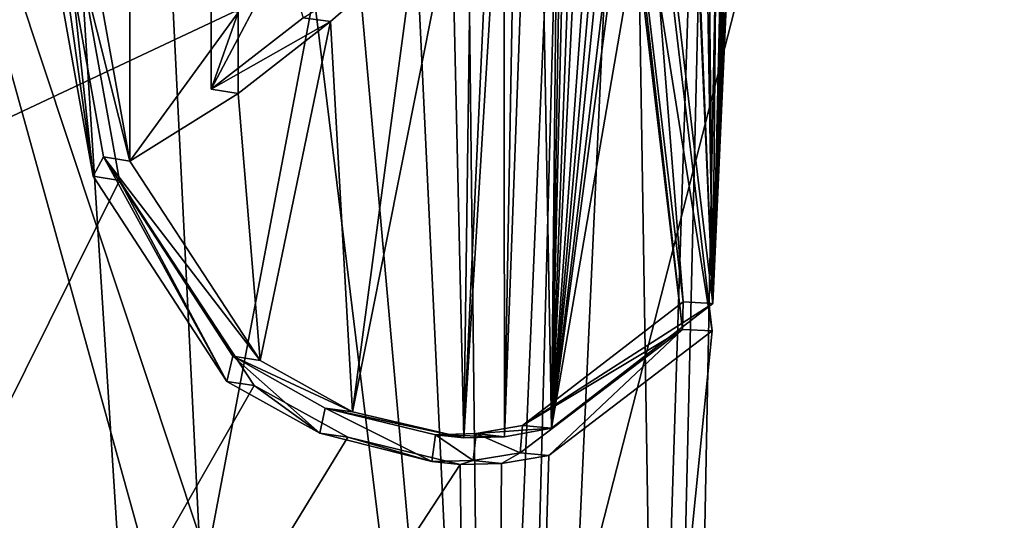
# Model space of a CAD drawing. Header units: millimetres. Extents: x -128 to 128, y 0 to 228.
# Tile 220 of 233: x 6.508 to 7.828, y 196.296 to 196.968. Entities that reach past the tile are written whole.
import ezdxf

# ---------------------------------------------------------------- set-up
doc = ezdxf.new("R2010")
doc.units = ezdxf.units.MM
doc.header["$LTSCALE"] = 65.185185
for name, color, linetype in [('101', 7, 'CONTINUOUS'), ('106', 7, 'CONTINUOUS'), ('111', 7, 'CONTINUOUS'), ('121', 7, 'CONTINUOUS'), ('130', 7, 'CONTINUOUS'), ('131', 7, 'CONTINUOUS'), ('137', 7, 'CONTINUOUS'), ('138', 7, 'CONTINUOUS'), ('139', 7, 'CONTINUOUS'), ('140', 7, 'CONTINUOUS'), ('226', 7, 'CONTINUOUS'), ('2294', 7, 'CONTINUOUS'), ('2295', 7, 'CONTINUOUS'), ('2296', 7, 'CONTINUOUS'), ('239', 7, 'CONTINUOUS'), ('245', 7, 'CONTINUOUS'), ('250', 7, 'CONTINUOUS'), ('252', 7, 'CONTINUOUS'), ('255', 7, 'CONTINUOUS'), ('98', 7, 'CONTINUOUS')]:
    doc.layers.add(name, color=color, linetype=linetype)

msp = doc.modelspace()

# ---------------------------------------------------------------- linework, layer by layer
at = {"layer": '101', "linetype": 'CONTINUOUS'}
for points in [[(4.4084, 188.5, -6.0676), (7.1329, 188.5, -2.3176), (6.4952, 201.4156, -1.1809), (4.4084, 188.5, -6.0676)], [(6.4952, 201.4156, -1.1809), (7.1329, 188.5, -2.3176), (7.5, 199.9805, 2.2836), (6.4952, 201.4156, -1.1809)], [(7.5, 199.9805, 2.2836), (7.1329, 188.5, 2.3176), (6.4952, 198.5454, 5.7482), (7.5, 199.9805, 2.2836)], [(7.1329, 188.5, -2.3176), (7.1329, 188.5, 2.3176), (7.5, 199.9805, 2.2836), (7.1329, 188.5, -2.3176)], [(7.1329, 188.5, 2.3176), (4.4084, 188.5, 6.0676), (6.4952, 198.5454, 5.7482), (7.1329, 188.5, 2.3176)]]:
    msp.add_3dface(points, dxfattribs=at)
at = {"layer": '106', "linetype": 'CONTINUOUS'}
for points in [[(4.5, 203.7319, 119.2328), (7.7942, 205.9916, 121.6298), (5.2901, 196.2703, 124.4234), (4.5, 203.7319, 119.2328)], [(5.2901, 196.2703, 124.4234), (7.7942, 205.9916, 121.6298), (8.5595, 197.8094, 128.652), (5.2901, 196.2703, 124.4234)]]:
    msp.add_3dface(points, dxfattribs=at)
at = {"layer": '111', "linetype": 'CONTINUOUS'}
for points in [[(5.2901, 201.2509, 138.1075), (5.2898, 190.9904, 141.8422), (8.5597, 189.451, 137.6128), (5.2901, 201.2509, 138.1075)], [(8.5595, 199.7118, 133.8789), (5.2901, 201.2509, 138.1075), (8.5597, 189.451, 137.6128), (8.5595, 199.7118, 133.8789)], [(5.2901, 196.2703, 124.4234), (8.5595, 197.8094, 128.652), (5.2898, 186.0096, 128.1578), (5.2901, 196.2703, 124.4234)], [(8.5595, 197.8094, 128.652), (8.5597, 187.549, 132.3872), (5.2898, 186.0096, 128.1578), (8.5595, 197.8094, 128.652)]]:
    msp.add_3dface(points, dxfattribs=at)
at = {"layer": '121', "linetype": 'CONTINUOUS'}
for points in [[(4.3895, 204.7799, 135.8716), (7.2352, 203.5454, 132.4798), (4.5553, 196.3349, 138.8206), (4.3895, 204.7799, 135.8716)], [(4.5553, 196.3349, 138.8206), (7.2352, 203.5454, 132.4798), (7.3707, 195.0096, 135.1793), (4.5553, 196.3349, 138.8206)], [(7.2352, 203.5454, 132.4798), (7.5359, 201.9767, 128.1699), (7.3707, 195.0096, 135.1793), (7.2352, 203.5454, 132.4798)], [(7.5359, 201.9767, 128.1699), (5.1861, 200.6257, 124.458), (7.3707, 193.3714, 130.6784), (7.5359, 201.9767, 128.1699)], [(7.3707, 195.0096, 135.1793), (7.5359, 201.9767, 128.1699), (7.3707, 193.3714, 130.6784), (7.3707, 195.0096, 135.1793)], [(7.3707, 193.3714, 130.6784), (5.1861, 200.6257, 124.458), (4.5553, 192.046, 127.0371), (7.3707, 193.3714, 130.6784)]]:
    msp.add_3dface(points, dxfattribs=at)
at = {"layer": '130', "color": 9, "linetype": 'CONTINUOUS'}
for points in [[(7.2783, 197.5473, 133.4486), (7.397, 196.5523, 131.0395), (7.2805, 197.5773, 133.4269), (7.2783, 197.5473, 133.4486)], [(7.2805, 197.5773, 133.4269), (7.397, 196.5523, 131.0395), (7.3978, 196.5894, 131.0329), (7.2805, 197.5773, 133.4269)], [(6.6066, 196.7581, 128.3072), (6.5212, 197.2349, 127.9654), (6.5382, 197.2454, 127.9942), (6.6066, 196.7581, 128.3072)], [(6.6206, 196.7839, 128.3263), (6.6066, 196.7581, 128.3072), (6.5382, 197.2454, 127.9942), (6.6206, 196.7839, 128.3263)], [(6.786, 196.4827, 128.7971), (6.6066, 196.7581, 128.3072), (6.6206, 196.7839, 128.3263), (6.786, 196.4827, 128.7971)], [(6.794, 196.5163, 128.8035), (6.786, 196.4827, 128.7971), (6.6206, 196.7839, 128.3263), (6.794, 196.5163, 128.8035)], [(7.3978, 196.5894, 131.0329), (7.397, 196.5523, 131.0395), (7.1825, 196.4235, 129.9709), (7.3978, 196.5894, 131.0329)], [(7.397, 196.5523, 131.0395), (7.179, 196.387, 129.971), (7.1825, 196.4235, 129.9709), (7.397, 196.5523, 131.0395)], [(6.9108, 196.413, 129.1301), (6.786, 196.4827, 128.7971), (6.794, 196.5163, 128.8035), (6.9108, 196.413, 129.1301)], [(6.9178, 196.4469, 129.1363), (6.9108, 196.413, 129.1301), (6.794, 196.5163, 128.8035), (6.9178, 196.4469, 129.1363)], [(7.0609, 196.3754, 129.5719), (6.9108, 196.413, 129.1301), (6.9178, 196.4469, 129.1363), (7.0609, 196.3754, 129.5719)], [(7.0658, 196.4112, 129.5741), (7.0609, 196.3754, 129.5719), (6.9178, 196.4469, 129.1363), (7.0658, 196.4112, 129.5741)], [(7.1825, 196.4235, 129.9709), (7.179, 196.387, 129.971), (7.1202, 196.4126, 129.7514), (7.1825, 196.4235, 129.9709)], [(7.116, 196.3764, 129.7502), (7.0609, 196.3754, 129.5719), (7.0658, 196.4112, 129.5741), (7.116, 196.3764, 129.7502)], [(7.1202, 196.4126, 129.7514), (7.116, 196.3764, 129.7502), (7.0658, 196.4112, 129.5741), (7.1202, 196.4126, 129.7514)], [(7.179, 196.387, 129.971), (7.116, 196.3764, 129.7502), (7.1202, 196.4126, 129.7514), (7.179, 196.387, 129.971)]]:
    msp.add_3dface(points, dxfattribs=at)
at = {"layer": '131', "color": 9, "linetype": 'CONTINUOUS'}
for points in [[(6.5212, 197.2349, 127.9654), (6.6066, 196.7581, 128.3072), (6.5562, 197.2282, 127.9471), (6.5212, 197.2349, 127.9654)], [(6.5562, 197.2282, 127.9471), (6.6066, 196.7581, 128.3072), (6.6419, 196.7522, 128.2892), (6.5562, 197.2282, 127.9471)], [(6.6066, 196.7581, 128.3072), (6.786, 196.4827, 128.7971), (6.6419, 196.7522, 128.2892), (6.6066, 196.7581, 128.3072)], [(6.6419, 196.7522, 128.2892), (6.786, 196.4827, 128.7971), (6.8224, 196.477, 128.7815), (6.6419, 196.7522, 128.2892)]]:
    msp.add_3dface(points, dxfattribs=at)
at = {"layer": '137', "color": 9, "linetype": 'CONTINUOUS'}
for points in [[(7.2805, 197.5773, 133.4269), (7.3978, 196.5894, 131.0329), (7.3196, 197.5803, 133.4351), (7.2805, 197.5773, 133.4269)], [(7.3196, 197.5803, 133.4351), (7.3978, 196.5894, 131.0329), (7.4374, 196.5874, 131.0272), (7.3196, 197.5803, 133.4351)], [(7.3978, 196.5894, 131.0329), (7.1825, 196.4235, 129.9709), (7.4374, 196.5874, 131.0272), (7.3978, 196.5894, 131.0329)], [(7.4374, 196.5874, 131.0272), (7.1825, 196.4235, 129.9709), (7.221, 196.4198, 129.9607), (7.4374, 196.5874, 131.0272)]]:
    msp.add_3dface(points, dxfattribs=at)
at = {"layer": '138', "color": 9, "linetype": 'CONTINUOUS'}
for points in [[(7.1825, 196.4235, 129.9709), (7.1202, 196.4126, 129.7514), (7.221, 196.4198, 129.9607), (7.1825, 196.4235, 129.9709)], [(7.221, 196.4198, 129.9607), (7.1202, 196.4126, 129.7514), (7.1584, 196.4085, 129.7402), (7.221, 196.4198, 129.9607)], [(7.1202, 196.4126, 129.7514), (7.0658, 196.4112, 129.5741), (7.1584, 196.4085, 129.7402), (7.1202, 196.4126, 129.7514)], [(7.1584, 196.4085, 129.7402), (7.0658, 196.4112, 129.5741), (7.1037, 196.4068, 129.562), (7.1584, 196.4085, 129.7402)]]:
    msp.add_3dface(points, dxfattribs=at)
at = {"layer": '139', "color": 9, "linetype": 'CONTINUOUS'}
for points in [[(6.9178, 196.4469, 129.1363), (6.794, 196.5163, 128.8035), (6.9546, 196.4419, 129.1213), (6.9178, 196.4469, 129.1363)], [(6.9546, 196.4419, 129.1213), (6.794, 196.5163, 128.8035), (6.8305, 196.5106, 128.788), (6.9546, 196.4419, 129.1213)], [(7.0658, 196.4112, 129.5741), (6.9178, 196.4469, 129.1363), (7.1037, 196.4068, 129.562), (7.0658, 196.4112, 129.5741)], [(7.1037, 196.4068, 129.562), (6.9178, 196.4469, 129.1363), (6.9546, 196.4419, 129.1213), (7.1037, 196.4068, 129.562)]]:
    msp.add_3dface(points, dxfattribs=at)
at = {"layer": '140', "color": 9, "linetype": 'CONTINUOUS'}
for points in [[(4.5553, 196.3349, 138.8206), (7.3707, 195.0096, 135.1793), (4.4084, 196.4013, 138.5812), (4.5553, 196.3349, 138.8206)], [(4.4084, 196.4013, 138.5812), (7.3707, 195.0096, 135.1793), (7.1329, 195.1188, 135.0573), (4.4084, 196.4013, 138.5812)]]:
    msp.add_3dface(points, dxfattribs=at)
at = {"layer": '226', "color": 9, "linetype": 'CONTINUOUS'}
for points in [[(4.4084, 196.4013, 138.5812), (7.1329, 195.1188, 135.0573), (4.4084, 203.3316, 136.0588), (4.4084, 196.4013, 138.5812)], [(4.4084, 203.3316, 136.0588), (7.1329, 195.1188, 135.0573), (6.6422, 199.1338, 134.8361), (4.4084, 203.3316, 136.0588)], [(7.1329, 200.4636, 128.1792), (4.4084, 192.2508, 127.1778), (4.4084, 199.1811, 124.6554), (7.1329, 200.4636, 128.1792)], [(4.4084, 192.2508, 127.1778), (7.1329, 200.4636, 128.1792), (6.6422, 197.8141, 127.9034), (4.4084, 192.2508, 127.1778)], [(6.6422, 199.1338, 134.8361), (7.1329, 195.1188, 135.0573), (6.8224, 198.608, 134.6361), (6.6422, 199.1338, 134.8361)], [(6.8224, 198.608, 134.6361), (7.1329, 195.1188, 135.0573), (6.9825, 198.2756, 134.3554), (6.8224, 198.608, 134.6361)], [(7.1329, 195.1188, 135.0573), (7.0991, 198.0261, 134.1071), (6.9825, 198.2756, 134.3554), (7.1329, 195.1188, 135.0573)], [(7.0991, 198.0261, 134.1071), (7.1329, 195.1188, 135.0573), (7.2433, 197.7194, 133.7147), (7.0991, 198.0261, 134.1071)], [(6.5562, 197.2282, 127.9471), (4.4084, 192.2508, 127.1778), (6.6422, 197.8141, 127.9034), (6.5562, 197.2282, 127.9471)], [(7.1329, 195.1188, 135.0573), (7.1329, 193.5334, 130.7016), (7.2433, 197.7194, 133.7147), (7.1329, 195.1188, 135.0573)], [(7.2433, 197.7194, 133.7147), (7.1329, 193.5334, 130.7016), (7.3173, 197.5503, 133.4568), (7.2433, 197.7194, 133.7147)], [(7.3173, 197.5503, 133.4568), (7.1329, 193.5334, 130.7016), (7.4365, 196.5503, 131.0338), (7.3173, 197.5503, 133.4568)], [(6.5562, 197.2282, 127.9471), (6.6419, 196.7522, 128.2892), (4.4084, 192.2508, 127.1778), (6.5562, 197.2282, 127.9471)], [(6.6419, 196.7522, 128.2892), (6.8224, 196.477, 128.7815), (4.4084, 192.2508, 127.1778), (6.6419, 196.7522, 128.2892)], [(7.4365, 196.5503, 131.0338), (7.1329, 193.5334, 130.7016), (7.2175, 196.3833, 129.9608), (7.4365, 196.5503, 131.0338)], [(4.4084, 192.2508, 127.1778), (6.8224, 196.477, 128.7815), (6.9482, 196.4077, 129.1169), (4.4084, 192.2508, 127.1778)], [(7.0988, 196.371, 129.5598), (4.4084, 192.2508, 127.1778), (6.9482, 196.4077, 129.1169), (7.0988, 196.371, 129.5598)], [(7.2175, 196.3833, 129.9608), (7.1329, 193.5334, 130.7016), (7.1541, 196.3723, 129.7389), (7.2175, 196.3833, 129.9608)], [(7.1329, 193.5334, 130.7016), (4.4084, 192.2508, 127.1778), (7.0988, 196.371, 129.5598), (7.1329, 193.5334, 130.7016)], [(7.1541, 196.3723, 129.7389), (7.1329, 193.5334, 130.7016), (7.0988, 196.371, 129.5598), (7.1541, 196.3723, 129.7389)]]:
    msp.add_3dface(points, dxfattribs=at)
at = {"layer": '2294', "color": 9, "linetype": 'CONTINUOUS'}
for points in [[(7.2783, 197.5473, 133.4486), (7.3173, 197.5503, 133.4568), (7.4365, 196.5503, 131.0338), (7.2783, 197.5473, 133.4486)], [(7.397, 196.5523, 131.0395), (7.2783, 197.5473, 133.4486), (7.4365, 196.5503, 131.0338), (7.397, 196.5523, 131.0395)], [(7.179, 196.387, 129.971), (7.397, 196.5523, 131.0395), (7.2175, 196.3833, 129.9608), (7.179, 196.387, 129.971)], [(7.397, 196.5523, 131.0395), (7.4365, 196.5503, 131.0338), (7.2175, 196.3833, 129.9608), (7.397, 196.5523, 131.0395)]]:
    msp.add_3dface(points, dxfattribs=at)
at = {"layer": '2295', "color": 9, "linetype": 'CONTINUOUS'}
for points in [[(7.116, 196.3764, 129.7502), (7.179, 196.387, 129.971), (7.1541, 196.3723, 129.7389), (7.116, 196.3764, 129.7502)], [(7.179, 196.387, 129.971), (7.2175, 196.3833, 129.9608), (7.1541, 196.3723, 129.7389), (7.179, 196.387, 129.971)], [(7.0609, 196.3754, 129.5719), (7.116, 196.3764, 129.7502), (7.0988, 196.371, 129.5598), (7.0609, 196.3754, 129.5719)], [(7.116, 196.3764, 129.7502), (7.1541, 196.3723, 129.7389), (7.0988, 196.371, 129.5598), (7.116, 196.3764, 129.7502)]]:
    msp.add_3dface(points, dxfattribs=at)
at = {"layer": '2296', "color": 9, "linetype": 'CONTINUOUS'}
for points in [[(6.786, 196.4827, 128.7971), (6.9108, 196.413, 129.1301), (6.8224, 196.477, 128.7815), (6.786, 196.4827, 128.7971)], [(6.8224, 196.477, 128.7815), (6.9108, 196.413, 129.1301), (6.9482, 196.4077, 129.1169), (6.8224, 196.477, 128.7815)], [(6.9108, 196.413, 129.1301), (7.0609, 196.3754, 129.5719), (6.9482, 196.4077, 129.1169), (6.9108, 196.413, 129.1301)], [(7.0609, 196.3754, 129.5719), (7.0988, 196.371, 129.5598), (6.9482, 196.4077, 129.1169), (7.0609, 196.3754, 129.5719)]]:
    msp.add_3dface(points, dxfattribs=at)
at = {"layer": '239', "color": 9, "linetype": 'CONTINUOUS'}
for points in [[(7.3569, 198.449, 132.9305), (7.4374, 196.5874, 131.0272), (7.3569, 198.5574, 132.8911), (7.3569, 198.449, 132.9305)], [(7.3569, 198.5574, 132.8911), (7.4374, 196.5874, 131.0272), (7.4182, 198.3833, 132.5787), (7.3569, 198.5574, 132.8911)], [(7.3196, 197.5803, 133.4351), (7.4374, 196.5874, 131.0272), (7.3569, 198.449, 132.9305), (7.3196, 197.5803, 133.4351)], [(7.4374, 196.5874, 131.0272), (7.465, 197.7027, 130.8803), (7.4802, 198.4335, 130.8046), (7.4374, 196.5874, 131.0272)], [(7.4374, 196.5874, 131.0272), (7.4802, 198.4335, 130.8046), (7.482, 198.3162, 130.8752), (7.4374, 196.5874, 131.0272)], [(7.4182, 198.3833, 132.5787), (7.4374, 196.5874, 131.0272), (7.4517, 198.229, 132.3637), (7.4182, 198.3833, 132.5787)], [(7.4998, 197.9698, 131.6141), (7.4374, 196.5874, 131.0272), (7.4998, 198.3553, 131.4738), (7.4998, 197.9698, 131.6141)], [(7.4998, 198.3553, 131.4738), (7.4374, 196.5874, 131.0272), (7.4997, 198.3134, 131.3587), (7.4998, 198.3553, 131.4738)], [(7.4858, 198.2539, 130.9594), (7.4374, 196.5874, 131.0272), (7.482, 198.3162, 130.8752), (7.4858, 198.2539, 130.9594)], [(7.4997, 198.3134, 131.3587), (7.4374, 196.5874, 131.0272), (7.4976, 198.2715, 131.2436), (7.4997, 198.3134, 131.3587)], [(7.4976, 198.2715, 131.2436), (7.4374, 196.5874, 131.0272), (7.4953, 198.2486, 131.17), (7.4976, 198.2715, 131.2436)], [(7.4927, 198.2362, 131.1048), (7.4374, 196.5874, 131.0272), (7.4858, 198.2539, 130.9594), (7.4927, 198.2362, 131.1048)], [(7.4953, 198.2486, 131.17), (7.4374, 196.5874, 131.0272), (7.4927, 198.2362, 131.1048), (7.4953, 198.2486, 131.17)], [(7.4517, 198.229, 132.3637), (7.4374, 196.5874, 131.0272), (7.4823, 198.2397, 132.0031), (7.4517, 198.229, 132.3637)], [(7.4823, 198.2397, 132.0031), (7.4374, 196.5874, 131.0272), (7.4974, 198.018, 131.7466), (7.4823, 198.2397, 132.0031)], [(7.4974, 198.018, 131.7466), (7.4374, 196.5874, 131.0272), (7.4989, 197.9939, 131.6804), (7.4974, 198.018, 131.7466)], [(7.4989, 197.9939, 131.6804), (7.4374, 196.5874, 131.0272), (7.4998, 197.9698, 131.6141), (7.4989, 197.9939, 131.6804)], [(6.5732, 197.2388, 127.9761), (6.6568, 197.8089, 127.935), (6.6559, 196.7781, 128.3085), (6.5732, 197.2388, 127.9761)], [(6.6559, 196.7781, 128.3085), (6.6568, 197.8089, 127.935), (6.8012, 196.9774, 128.5502), (6.6559, 196.7781, 128.3085)], [(7.2876, 197.3442, 129.8952), (7.221, 196.4198, 129.9607), (7.2876, 197.7658, 129.7417), (7.2876, 197.3442, 129.8952)], [(7.2876, 197.7658, 129.7417), (7.221, 196.4198, 129.9607), (7.2702, 197.7419, 129.6759), (7.2876, 197.7658, 129.7417)], [(7.2702, 197.7419, 129.6759), (7.221, 196.4198, 129.9607), (7.2522, 197.718, 129.6102), (7.2702, 197.7419, 129.6759)], [(7.2522, 197.718, 129.6102), (7.221, 196.4198, 129.9607), (7.2427, 197.705, 129.5772), (7.2522, 197.718, 129.6102)], [(7.2427, 197.705, 129.5772), (7.221, 196.4198, 129.9607), (7.2341, 197.6907, 129.5487), (7.2427, 197.705, 129.5772)], [(7.465, 197.7027, 130.8803), (7.4374, 196.5874, 131.0272), (7.4209, 197.5787, 130.5395), (7.465, 197.7027, 130.8803)], [(7.2341, 197.6907, 129.5487), (7.221, 196.4198, 129.9607), (7.2007, 197.5587, 129.4708), (7.2341, 197.6907, 129.5487)], [(7.4374, 196.5874, 131.0272), (7.221, 196.4198, 129.9607), (7.4209, 197.5787, 130.5395), (7.4374, 196.5874, 131.0272)], [(7.4209, 197.5787, 130.5395), (7.221, 196.4198, 129.9607), (7.3592, 197.4555, 130.2011), (7.4209, 197.5787, 130.5395)], [(7.221, 196.4198, 129.9607), (7.1584, 196.4085, 129.7402), (7.2007, 197.5587, 129.4708), (7.221, 196.4198, 129.9607)], [(7.2007, 197.5587, 129.4708), (7.1584, 196.4085, 129.7402), (7.1759, 197.4028, 129.4388), (7.2007, 197.5587, 129.4708)], [(7.3592, 197.4555, 130.2011), (7.221, 196.4198, 129.9607), (7.3592, 197.564, 130.1616), (7.3592, 197.4555, 130.2011)], [(7.3592, 197.564, 130.1616), (7.221, 196.4198, 129.9607), (7.3197, 197.3912, 130.0242), (7.3592, 197.564, 130.1616)], [(7.1759, 197.4028, 129.4388), (7.1584, 196.4085, 129.7402), (7.1575, 197.2832, 129.419), (7.1759, 197.4028, 129.4388)], [(7.3197, 197.3912, 130.0242), (7.221, 196.4198, 129.9607), (7.304, 197.3676, 129.9596), (7.3197, 197.3912, 130.0242)], [(7.304, 197.3676, 129.9596), (7.221, 196.4198, 129.9607), (7.2876, 197.3442, 129.8952), (7.304, 197.3676, 129.9596)], [(7.1584, 196.4085, 129.7402), (7.1037, 196.4068, 129.562), (7.1575, 197.2832, 129.419), (7.1584, 196.4085, 129.7402)], [(7.1575, 197.2832, 129.419), (7.1037, 196.4068, 129.562), (7.1387, 197.1637, 129.3993), (7.1575, 197.2832, 129.419)], [(7.1387, 197.1637, 129.3993), (7.1037, 196.4068, 129.562), (7.1135, 197.1374, 129.3271), (7.1387, 197.1637, 129.3993)], [(7.1135, 197.1374, 129.3271), (7.1037, 196.4068, 129.562), (7.0875, 197.1112, 129.2552), (7.1135, 197.1374, 129.3271)], [(7.1037, 196.4068, 129.562), (6.9546, 196.4419, 129.1213), (7.0875, 197.1112, 129.2552), (7.1037, 196.4068, 129.562)], [(6.9546, 196.4419, 129.1213), (7.0374, 197.0633, 129.1235), (7.0875, 197.1112, 129.2552), (6.9546, 196.4419, 129.1213)], [(7.0374, 197.0633, 129.1235), (6.9546, 196.4419, 129.1213), (6.9251, 196.9653, 128.8543), (7.0374, 197.0633, 129.1235)], [(6.8012, 196.869, 128.5897), (6.6559, 196.7781, 128.3085), (6.8012, 196.9774, 128.5502), (6.8012, 196.869, 128.5897)], [(6.9251, 196.9653, 128.8543), (6.8305, 196.5106, 128.788), (6.8012, 196.869, 128.5897), (6.9251, 196.9653, 128.8543)], [(6.9546, 196.4419, 129.1213), (6.8305, 196.5106, 128.788), (6.9251, 196.9653, 128.8543), (6.9546, 196.4419, 129.1213)], [(6.8305, 196.5106, 128.788), (6.6559, 196.7781, 128.3085), (6.8012, 196.869, 128.5897), (6.8305, 196.5106, 128.788)]]:
    msp.add_3dface(points, dxfattribs=at)
at = {"layer": '245', "color": 9, "linetype": 'CONTINUOUS'}
for points in [[(6.6206, 196.7839, 128.3263), (6.5382, 197.2454, 127.9942), (6.6559, 196.7781, 128.3085), (6.6206, 196.7839, 128.3263)], [(6.5382, 197.2454, 127.9942), (6.5732, 197.2388, 127.9761), (6.6559, 196.7781, 128.3085), (6.5382, 197.2454, 127.9942)], [(6.794, 196.5163, 128.8035), (6.6206, 196.7839, 128.3263), (6.8305, 196.5106, 128.788), (6.794, 196.5163, 128.8035)], [(6.8305, 196.5106, 128.788), (6.6206, 196.7839, 128.3263), (6.6559, 196.7781, 128.3085), (6.8305, 196.5106, 128.788)]]:
    msp.add_3dface(points, dxfattribs=at)
at = {"layer": '250', "color": 9, "linetype": 'CONTINUOUS'}
for points in [[(7.0374, 197.0633, 129.1235), (6.9251, 196.9653, 128.8543), (6.8882, 196.9706, 128.8688), (7.0374, 197.0633, 129.1235)], [(6.8882, 196.9706, 128.8688), (6.9251, 196.9653, 128.8543), (6.7649, 196.8748, 128.6055), (6.8882, 196.9706, 128.8688)], [(6.9251, 196.9653, 128.8543), (6.8012, 196.869, 128.5897), (6.7649, 196.8748, 128.6055), (6.9251, 196.9653, 128.8543)]]:
    msp.add_3dface(points, dxfattribs=at)
at = {"layer": '252', "color": 9, "linetype": 'CONTINUOUS'}
for points in [[(6.7649, 196.8748, 128.6055), (6.8012, 196.9774, 128.5502), (6.7649, 196.9832, 128.5661), (6.7649, 196.8748, 128.6055)], [(6.8012, 196.869, 128.5897), (6.8012, 196.9774, 128.5502), (6.7649, 196.8748, 128.6055), (6.8012, 196.869, 128.5897)]]:
    msp.add_3dface(points, dxfattribs=at)
at = {"layer": '255', "color": 9, "linetype": 'CONTINUOUS'}
for points in [[(6.8882, 196.9706, 128.8688), (6.7649, 196.8748, 128.6055), (6.8609, 197.0569, 128.7686), (6.8882, 196.9706, 128.8688)], [(6.7649, 196.8748, 128.6055), (6.7649, 196.9832, 128.5661), (6.8609, 197.0569, 128.7686), (6.7649, 196.8748, 128.6055)]]:
    msp.add_3dface(points, dxfattribs=at)
at = {"layer": '98', "linetype": 'CONTINUOUS'}
for points in [[(7.7942, 201.7026, -1.8738), (5.2901, 188.5, -7.2812), (4.5, 202.9632, -4.9173), (7.7942, 201.7026, -1.8738)], [(8.5595, 188.5, -2.7812), (5.2901, 188.5, -7.2812), (7.7942, 201.7026, -1.8738), (8.5595, 188.5, -2.7812)], [(9, 199.9805, 2.2836), (8.5595, 188.5, -2.7812), (7.7942, 201.7026, -1.8738), (9, 199.9805, 2.2836)], [(7.7942, 198.2584, 6.4411), (8.5595, 188.5, 2.7812), (9, 199.9805, 2.2836), (7.7942, 198.2584, 6.4411)], [(4.5, 196.9978, 9.4845), (5.2901, 188.5, 7.2812), (7.7942, 198.2584, 6.4411), (4.5, 196.9978, 9.4845)], [(5.2901, 188.5, 7.2812), (8.5595, 188.5, 2.7812), (7.7942, 198.2584, 6.4411), (5.2901, 188.5, 7.2812)]]:
    msp.add_3dface(points, dxfattribs=at)

doc.saveas('drawing.dxf')
